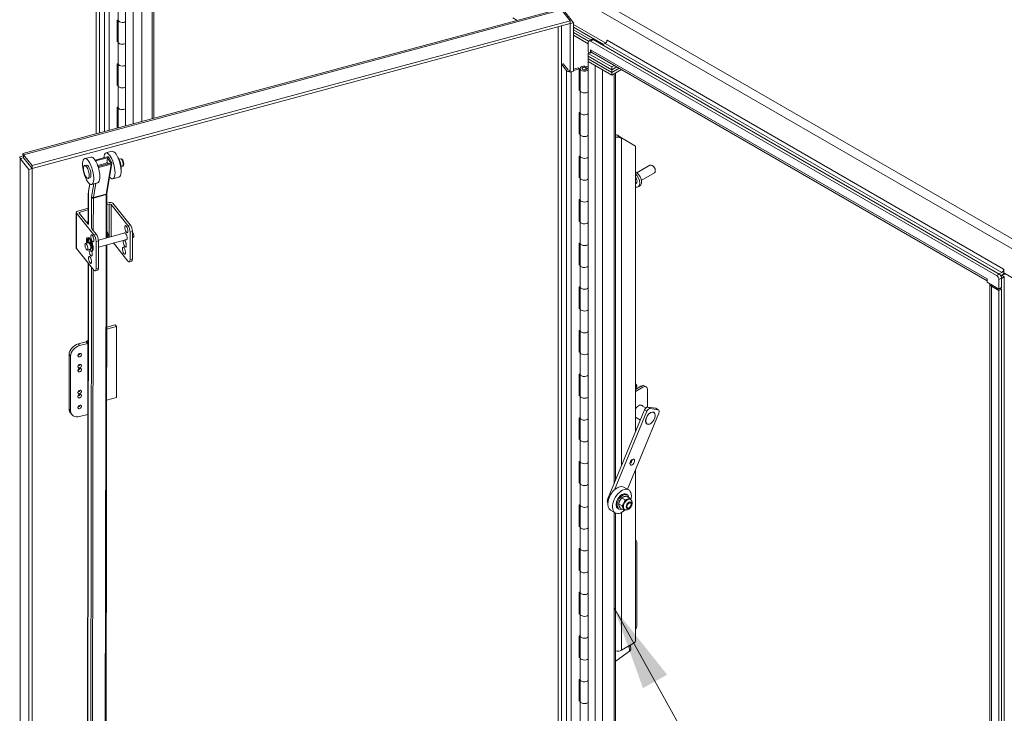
# Model space of a CAD drawing. Header units: inches. Extents: x 15 to 394, y 11 to 241.
# Tile 81 of 83: x 346 to 373, y 198 to 217. Entities that reach past the tile are written whole.
import ezdxf

# ---------------------------------------------------------------- set-up
doc = ezdxf.new("R2010")
doc.units = ezdxf.units.IN
doc.header["$LTSCALE"] = 24
doc.header["$MEASUREMENT"] = 0
doc.layers.get('0').update_dxf_attribs({"lineweight": 0})
for name, color, linetype, lineweight in [('Symbol (ANSI)', 7, 'Continuous', 5), ('Visible (ANSI)', 7, 'Continuous', 5), ('Visible Narrow (ANSI)', 7, 'Continuous', 5)]:
    doc.layers.add(name, color=color, linetype=linetype, lineweight=lineweight)
doc.styles.add('ROMANS', font='tahoma.ttf')
doc.dimstyles.new('Default (ANSI)$7', dxfattribs={"dimscale": 24, "dimtxt": 0.07, "dimasz": 0.098425, "dimexe": 0.125, "dimexo": 0.0625, "dimgap": 0.031496, "dimtad": 0, "dimtih": 1, "dimtoh": 1, "dimrnd": 1e-08, "dimzin": 0, "dimdsep": 46, "dimtxsty": 'ROMANS', "dimblk": 'Filled-1', "dimcen": 0.09, "dimdle": 0.393701, "dimclrd": 256, "dimclre": 256, "dimclrt": 256, "dimadec": 0, "dimazin": 0, "dimtfac": 0.928571, "dimtofl": 0, "dimtmove": 0, "dimatfit": 3, "dimfxl": 0, "dimtolj": 1, "dimtzin": 0, "dimlwd": -1, "dimlwe": -1, "dimarcsym": 0})

# ---------------------------------------------------------------- blocks, each defined once
blk = doc.blocks.new('Filled-1')
at = {"color": 0}
for p, q in [((0, 0), (-1, 0.179)), ((-1, 0.179), (-1, -0.179)), ((-1, 0), (0, 0)), ((-1, -0.179), (0, 0))]:
    blk.add_line(p, q, dxfattribs=at)
at = {"color": 0, "flags": 128}
blk.add_lwpolyline([(-1, -0.179), (0, 0)], dxfattribs=at)
at = {"color": 0}
blk.add_solid([(-1, -0.179), (0, 0), (-1, 0.179), (-1, -0.179)], dxfattribs=at)

msp = doc.modelspace()

# ---------------------------------------------------------------- linework, layer by layer
at = {"layer": 'Visible (ANSI)'}
for p, q in [((348.8212, 214.4385), (348.8212, 223.9792)), ((348.0821, 214.2395), (348.0821, 223.6645)), ((349.6122, 223.6042), (349.6122, 214.6514)), ((348.6063, 217.4173), (348.6063, 218.0296)), ((345.935, 213.6614), (360.9924, 217.7152)), ((361.0635, 217.697), (361.3083, 217.3939)), ((361.3998, 217.3361), (361.1551, 217.6391)), ((361.3083, 217.3939), (346.1975, 213.3257)), ((348.5794, 217.4119), (348.6063, 217.4209)), ((348.5794, 216.7995), (348.5794, 217.4119)), ((348.6063, 216.8049), (348.6063, 217.4173)), ((359.6929, 217.4728), (359.8198, 217.3995)), ((361.3083, 217.3118), (361.3083, 217.3939)), ((361.3083, 217.3118), (346.1975, 213.2437)), ((361.3083, 217.3121), (361.3088, 217.3115)), ((361.3088, 217.3115), (361.3998, 217.3361)), ((361.3088, 215.9492), (361.3088, 217.3115)), ((361.3998, 215.9737), (361.3998, 217.3361)), ((361.3998, 217.2883), (362.3027, 216.767)), ((362.2404, 216.7292), (361.3998, 217.2145)), ((361.3998, 217.1379), (361.8862, 216.8571)), ((361.8862, 216.8571), (361.3998, 217.1379)), ((348.5794, 216.8371), (348.6063, 216.8461)), ((348.6063, 216.8085), (348.5794, 216.7995)), ((348.6063, 216.1925), (348.6063, 216.8049)), ((361.3998, 217.0614), (361.8231, 216.817)), ((361.3998, 217.0614), (361.8231, 216.817)), ((361.8143, 216.7456), (361.3998, 216.9849)), ((361.9047, 216.8678), (361.8337, 216.8268)), ((373.2826, 210.2391), (361.8805, 216.8221)), ((373.3537, 210.2802), (361.9516, 216.8632)), ((362.3315, 216.8075), (362.3315, 216.8488)), ((361.8143, 216.7839), (361.8143, 216.5187)), ((361.8804, 216.4805), (361.8804, 216.5791)), ((361.8804, 216.5791), (361.8805, 216.579)), ((361.8805, 216.579), (361.8805, 216.5789)), ((362.2901, 216.7579), (362.212, 216.7128)), ((361.8143, 216.5187), (361.8804, 216.4805)), ((361.8143, 216.4777), (361.8498, 216.4982)), ((361.8143, 216.4777), (361.8143, 216.4011)), ((362.4772, 216.0949), (361.8143, 216.4777)), ((361.8143, 216.4011), (362.4772, 216.0184)), ((361.8143, 216.4011), (361.8143, 216.3246)), ((362.4772, 216.0184), (361.8143, 216.4011)), ((361.8143, 216.3246), (361.8143, 216.248)), ((362.4772, 215.9419), (361.8143, 216.3246)), ((361.8143, 216.3246), (362.4772, 215.9419)), ((362.0084, 216.136), (361.8143, 216.248)), ((361.8143, 216.248), (361.8143, 181.8786)), ((361.8143, 216.248), (362.4772, 215.8653)), ((361.8804, 216.4805), (361.9157, 216.5008)), ((373.0176, 210.0911), (361.9159, 216.5007)), ((348.5794, 216.1872), (348.6063, 216.1962)), ((348.5794, 215.5748), (348.5794, 216.1872)), ((348.6063, 215.5801), (348.6063, 216.1925)), ((361.0587, 216.1725), (361.1096, 216.1862)), ((361.2034, 215.9932), (361.0587, 216.1725)), ((361.0587, 183.1043), (361.0587, 216.1725)), ((361.1096, 216.1862), (361.2506, 216.0117)), ((361.2676, 215.9907), (361.2676, 216.0002)), ((361.2676, 216.0002), (361.3088, 215.9492)), ((361.3088, 215.9492), (361.3998, 215.9737)), ((361.3998, 216.029), (361.5277, 216.0717)), ((361.5559, 216.0436), (361.3998, 215.9914)), ((361.5559, 216.0436), (361.5277, 216.0717)), ((361.5559, 215.4313), (361.5559, 216.0436)), ((361.5828, 215.4366), (361.5828, 216.049)), ((361.7423, 216.082), (361.8143, 216.0601)), ((361.7423, 216.0159), (361.7423, 216.082)), ((361.7667, 216.1114), (361.8143, 216.0962)), ((361.7729, 216.042), (361.7729, 216.056)), ((361.8143, 216.0555), (361.7729, 216.056)), ((362.5479, 216.1358), (362.4772, 216.0949)), ((362.4772, 216.0184), (362.6142, 216.0975)), ((362.6142, 216.0975), (362.4772, 216.0184)), ((362.4772, 216.0949), (362.4772, 216.0184)), ((362.6805, 216.0592), (362.4772, 215.9419)), ((362.4772, 215.9419), (362.6805, 216.0592)), ((362.4772, 215.8653), (362.7468, 216.021)), ((362.4772, 216.0184), (362.4772, 215.9419)), ((362.4772, 215.9419), (362.4772, 215.8653)), ((362.5819, 215.9257), (362.5819, 204.4956)), ((348.5794, 215.6123), (348.6063, 215.6213)), ((348.6063, 215.5838), (348.5794, 215.5748)), ((348.6063, 214.9678), (348.6063, 215.5801)), ((361.5559, 215.4688), (361.5828, 215.4778)), ((361.5828, 215.4403), (361.5559, 215.4313)), ((361.5828, 214.8242), (361.5828, 215.4366)), ((348.5794, 214.9624), (348.6063, 214.9714)), ((348.5794, 214.3734), (348.5794, 214.9624)), ((348.6063, 214.3806), (348.6063, 214.9678)), ((361.5559, 214.8189), (361.5828, 214.8279)), ((361.5559, 214.2065), (361.5559, 214.8189)), ((361.5828, 214.2119), (361.5828, 214.8242)), ((348.5794, 214.3876), (348.6063, 214.3966)), ((361.5559, 214.244), (361.5828, 214.253)), ((361.5828, 214.2155), (361.5559, 214.2065)), ((361.5828, 213.5995), (361.5828, 214.2119)), ((362.6098, 214.1868), (362.5819, 214.2029)), ((362.6605, 214.1215), (362.6485, 214.1791)), ((362.6999, 214.1293), (362.7471, 214.102)), ((363.1401, 213.8751), (362.7471, 214.102)), ((363.1401, 213.8751), (363.1401, 205.8495)), ((345.9522, 213.5462), (345.8611, 213.5216)), ((345.8611, 213.5216), (346.1059, 213.2186)), ((345.952, 213.5855), (345.9437, 213.5957)), ((345.9522, 213.5462), (346.197, 213.2431)), ((346.1975, 213.3257), (345.9527, 213.6288)), ((345.9527, 213.5467), (345.9527, 213.6288)), ((345.9527, 213.5467), (346.1975, 213.2437)), ((347.842, 213.5668), (347.672, 213.5213)), ((348.3003, 213.5727), (347.9609, 213.4817)), ((347.9774, 213.4551), (348.3156, 213.5458)), ((348.4374, 213.7264), (348.2675, 213.6809)), ((348.2897, 213.3929), (348.3156, 213.5458)), ((348.3156, 213.5458), (348.4003, 213.3968)), ((348.3496, 213.5549), (348.4343, 213.406)), ((348.6413, 213.502), (348.6814, 213.5128)), ((361.5559, 213.5941), (361.5828, 213.6031)), ((361.5559, 212.9818), (361.5559, 213.5941)), ((361.5828, 212.9871), (361.5828, 213.5995)), ((346.197, 213.2431), (346.1059, 213.2186)), ((346.1059, 213.2186), (346.1059, 177.4067)), ((346.197, 213.2431), (346.197, 177.4312)), ((346.1975, 213.2437), (346.1975, 213.3257)), ((347.6696, 213.3265), (347.7206, 213.3401)), ((348.037, 213.3252), (348.3144, 213.3995)), ((348.4003, 213.3968), (348.0452, 213.3016)), ((348.0581, 213.2741), (348.4156, 213.37)), ((348.4373, 213.3906), (348.2944, 212.5456)), ((348.6959, 213.2983), (348.736, 213.309)), ((363.1801, 213.1225), (363.5473, 213.3345)), ((363.6277, 213.3177), (363.6092, 213.3284)), ((347.7667, 212.9643), (347.8177, 212.9779)), ((348.6316, 213.002), (348.4617, 212.9565)), ((361.5559, 213.0193), (361.5828, 213.0283)), ((361.5828, 212.9908), (361.5559, 212.9818)), ((361.5828, 212.3747), (361.5828, 212.9871)), ((363.3039, 212.9082), (363.671, 213.1202)), ((363.6967, 213.1983), (363.6967, 213.1768)), ((347.812, 212.8108), (347.7782, 212.6112)), ((348.0362, 212.8424), (347.8662, 212.7968)), ((363.1593, 212.8247), (363.1401, 212.8136)), ((363.2146, 212.7289), (363.2597, 212.7549)), ((347.773, 212.543), (347.7717, 211.6783)), ((348.2933, 212.5301), (348.2916, 211.2963)), ((361.5559, 212.3694), (361.5828, 212.3784)), ((361.5828, 211.7624), (361.5828, 212.3747)), ((347.7724, 212.1295), (347.4774, 212.0501)), ((348.361, 212.288), (348.2929, 212.2696)), ((348.2929, 212.2242), (348.3606, 212.2424)), ((348.4104, 212.232), (348.8866, 211.6423)), ((348.4607, 212.267), (348.9512, 211.6597)), ((361.5559, 211.757), (361.5559, 212.3694)), ((347.4341, 212.0108), (347.4341, 211.0145)), ((347.4411, 211.9925), (347.9316, 211.3852)), ((347.5199, 211.9922), (347.7718, 211.6805)), ((347.5381, 212.021), (347.7723, 212.0841)), ((347.8757, 211.5517), (347.9962, 211.4026)), ((361.5559, 211.7946), (361.5828, 211.8036)), ((361.5828, 211.766), (361.5559, 211.757)), ((361.5828, 211.15), (361.5828, 211.7624)), ((347.7692, 211.3041), (347.7515, 211.2994)), ((348.8084, 211.4354), (348.0549, 211.2326)), ((348.2918, 211.4724), (348.3243, 211.4322)), ((348.3328, 211.4101), (348.3328, 211.3519)), ((348.9461, 210.6872), (348.9461, 211.4539)), ((349.0106, 211.4713), (349.0106, 210.7046)), ((349.0335, 211.3022), (349.0106, 211.2961)), ((347.4411, 210.9962), (347.9316, 210.3889)), ((347.7799, 211.1585), (347.6934, 211.1352)), ((347.7621, 211.1537), (347.7407, 211.1652)), ((347.7583, 211.1699), (347.7797, 211.1585)), ((347.7787, 211.242), (347.7886, 211.177)), ((347.8184, 211.1401), (347.8283, 211.1805)), ((347.8419, 211.1688), (347.8361, 211.1448)), ((347.8663, 211.0096), (347.8482, 211.0448)), ((347.8658, 211.0496), (347.8754, 211.0311)), ((347.991, 210.4301), (347.991, 211.1968)), ((348.8571, 211.2547), (348.0556, 211.039)), ((348.0556, 211.2142), (348.0556, 210.4475)), ((348.2913, 211.1024), (348.2706, 196.4321)), ((348.4775, 211.1525), (348.8866, 210.646)), ((361.5559, 211.1446), (361.5828, 211.1536)), ((361.5559, 210.5323), (361.5559, 211.1446)), ((361.5828, 210.5376), (361.5828, 211.15)), ((347.8285, 210.9778), (347.742, 210.9545)), ((347.8336, 210.9807), (347.8415, 210.9136)), ((347.8731, 210.9181), (347.8554, 210.9134)), ((347.7702, 210.5887), (347.7498, 196.1559)), ((348.9878, 210.6424), (348.9232, 210.625)), ((361.5559, 210.5698), (361.5828, 210.5788)), ((361.5828, 210.5413), (361.5559, 210.5323)), ((361.5828, 209.9253), (361.5828, 210.5376)), ((348.0327, 210.3853), (347.9682, 210.3679)), ((373.427, 210.328), (373.3489, 210.2829)), ((373.4006, 210.2307), (373.427, 210.2459)), ((373.427, 210.2459), (373.4006, 210.2307)), ((373.42, 210.1598), (373.4981, 210.2049)), ((373.42, 209.9002), (373.42, 210.1653)), ((373.485, 210.4093), (373.485, 210.3109)), ((373.485, 210.3109), (374.9967, 209.4382)), ((361.5559, 209.9199), (361.5828, 209.9289)), ((361.5559, 209.3075), (361.5559, 209.9199)), ((361.5828, 209.3129), (361.5828, 209.9253)), ((373.0175, 210.149), (373.0175, 210.1491)), ((373.0175, 210.1491), (373.0176, 210.149)), ((373.0176, 210.149), (373.0176, 210.0505)), ((373.0176, 210.0505), (373.3489, 209.8592)), ((373.0882, 175.1808), (373.0882, 210.0095)), ((373.1383, 209.9398), (373.3489, 209.8181)), ((373.3489, 210.1243), (373.3489, 209.8592)), ((373.3489, 209.8592), (373.42, 209.9002)), ((373.42, 209.8592), (373.3489, 209.8181)), ((373.3489, 209.8181), (373.3489, 174.9894)), ((373.42, 209.8592), (373.3845, 209.8797)), ((373.42, 209.8592), (373.42, 175.0305)), ((361.5559, 209.3451), (361.5828, 209.3541)), ((361.5828, 209.3165), (361.5559, 209.3075)), ((361.5828, 208.7005), (361.5828, 209.3129)), ((348.2879, 208.7312), (348.5628, 208.8052)), ((348.5232, 208.8543), (348.288, 208.7909)), ((348.5232, 208.8543), (348.5628, 208.8052)), ((348.5628, 208.8052), (348.5628, 206.815)), ((361.5559, 208.6952), (361.5828, 208.7042)), ((361.5559, 208.0828), (361.5559, 208.6952)), ((361.5828, 208.0881), (361.5828, 208.7005)), ((347.489, 208.3191), (347.7154, 208.3801)), ((347.5286, 208.2701), (347.755, 208.331)), ((347.7671, 208.4196), (347.7247, 208.3846)), ((347.2341, 206.4899), (347.2341, 208.0209)), ((347.2737, 206.4409), (347.2737, 207.9718)), ((361.5559, 208.1203), (361.5828, 208.1293)), ((361.5828, 208.0918), (361.5559, 208.0828)), ((361.5828, 207.4758), (361.5828, 208.0881)), ((361.5559, 207.4704), (361.5828, 207.4794)), ((361.5559, 206.858), (361.5559, 207.4704)), ((361.5828, 206.8634), (361.5828, 207.4758)), ((363.1501, 207.1891), (363.1401, 207.1949)), ((363.1401, 207.0433), (363.294, 207.1322)), ((363.3878, 207.1415), (363.4375, 207.1128)), ((361.5559, 206.8956), (361.5828, 206.9046)), ((361.5828, 206.867), (361.5559, 206.858)), ((361.5828, 206.251), (361.5828, 206.8634)), ((363.3437, 207.1035), (363.1401, 206.9859)), ((363.4763, 207.0269), (363.4763, 206.5428)), ((348.5628, 206.815), (348.2851, 206.7402)), ((363.2936, 206.6021), (363.4332, 206.5215)), ((347.2702, 206.3818), (347.3098, 206.3328)), ((347.755, 206.3408), (347.5286, 206.2799)), ((363.3941, 206.4655), (362.3576, 203.9519)), ((362.5521, 204.2245), (363.4604, 206.4272)), ((363.7977, 206.3786), (362.9164, 204.2412)), ((363.7103, 206.5102), (363.4854, 206.5426)), ((363.5517, 206.5043), (363.7766, 206.4719)), ((363.6337, 206.4058), (363.6525, 206.3949)), ((363.7883, 206.4679), (363.7221, 206.5062)), ((361.5559, 206.2457), (361.5828, 206.2547)), ((361.5559, 205.6333), (361.5559, 206.2457)), ((361.5828, 205.6387), (361.5828, 206.251)), ((363.1401, 206.2578), (363.2761, 206.1793)), ((363.4462, 206.081), (363.465, 206.0702)), ((361.5559, 205.6708), (361.5828, 205.6798)), ((361.5828, 205.6423), (361.5559, 205.6333)), ((361.5828, 205.0263), (361.5828, 205.6387)), ((361.5559, 205.0209), (361.5828, 205.0299)), ((361.5559, 204.4086), (361.5559, 205.0209)), ((361.5828, 204.4139), (361.5828, 205.0263)), ((363.1401, 204.7837), (363.1401, 199.9819)), ((361.5559, 204.4461), (361.5828, 204.4551)), ((361.5828, 204.4175), (361.5559, 204.4086)), ((361.5828, 203.8015), (361.5828, 204.4139)), ((362.9479, 204.223), (362.8154, 204.2996)), ((362.8776, 204.1012), (362.9052, 204.0853)), ((361.5559, 203.7962), (361.5828, 203.8052)), ((361.5828, 203.1892), (361.5828, 203.8015)), ((362.6665, 203.8251), (362.7611, 203.7705)), ((362.7516, 203.9937), (362.8462, 203.9391)), ((362.8837, 204.0448), (362.9783, 203.9902)), ((362.9961, 203.9506), (362.9856, 203.9567)), ((363.0177, 203.8171), (363.0177, 203.8253)), ((361.5559, 203.1838), (361.5559, 203.7962)), ((362.5729, 203.5735), (362.4404, 203.6501)), ((362.5819, 203.5688), (362.5819, 182.0126)), ((362.6433, 203.6953), (362.6708, 203.6794)), ((362.7137, 203.7076), (362.8084, 203.6529)), ((362.8329, 203.6681), (362.8225, 203.6742)), ((362.9593, 203.7161), (362.9523, 203.712)), ((361.5559, 203.2213), (361.5828, 203.2303)), ((361.5828, 203.1928), (361.5559, 203.1838)), ((361.5828, 202.5768), (361.5828, 203.1892)), ((363.1401, 202.8065), (363.1407, 202.8061)), ((363.1795, 202.7203), (363.1795, 200.4239)), ((361.5559, 202.5714), (361.5828, 202.5804)), ((361.5559, 201.9591), (361.5559, 202.5714)), ((361.5828, 201.9644), (361.5828, 202.5768)), ((361.5559, 201.9966), (361.5828, 202.0056)), ((361.5828, 201.9681), (361.5559, 201.9591)), ((361.5828, 201.352), (361.5828, 201.9644)), ((361.5559, 201.3467), (361.5828, 201.3557)), ((361.5559, 200.7343), (361.5559, 201.3467)), ((361.5828, 200.7397), (361.5828, 201.352)), ((361.5559, 200.7719), (361.5828, 200.7808)), ((361.5828, 200.7433), (361.5559, 200.7343)), ((361.5828, 200.1273), (361.5828, 200.7397)), ((361.5559, 200.1219), (361.5828, 200.1309)), ((361.5559, 199.5096), (361.5559, 200.1219)), ((361.5828, 199.5149), (361.5828, 200.1273)), ((362.5959, 199.419), (362.9747, 199.6872)), ((363.1069, 199.9245), (362.7471, 199.7167)), ((362.9965, 199.8608), (363.0083, 199.7472)), ((361.5559, 199.5471), (361.5828, 199.5561)), ((361.5828, 199.5186), (361.5559, 199.5096)), ((361.5828, 198.9026), (361.5828, 199.5149)), ((362.5819, 199.4275), (362.5959, 199.419)), ((362.5959, 199.419), (362.5819, 199.4271)), ((361.5559, 198.8972), (361.5828, 198.9062)), ((361.5559, 198.2848), (361.5559, 198.8972)), ((361.5828, 198.2902), (361.5828, 198.9026)), ((361.5559, 198.3224), (361.5828, 198.3314)), ((361.5828, 198.2938), (361.5559, 198.2848)), ((361.5828, 197.6778), (361.5828, 198.2902))]:
    msp.add_line(p, q, dxfattribs=at)
for centre, major_axis, ratio, start_param, end_param in [((348.73, 217.4173), (-0.1238, 0), 0.5773503, 0, 2.3986869), ((348.73, 217.4173), (-0.1238, 0), 0.5773503, 0, 2.3986869), ((348.73, 216.8049), (-0.1237, 0), 0.5773503, 0, 2.3986869), ((348.73, 216.8049), (-0.1238, 0), 0.5773503, 0, 2.3986869), ((361.8805, 216.7456), (-0.0469, 0.0812), 0.5773503, 5.4977871, 7.0685835), ((361.9516, 216.7866), (-0.0469, 0.0812), 0.5773503, 5.4977871, 6.2831853), ((362.2901, 216.8153), (-0.0352, -0.0609), 0.5773503, 0.7853982, 2.3561945), ((362.3357, 216.8464), (-0.00293, 0.00507), 0.5773503, 3.9269908, 7.0685835), ((362.0013, 216.6486), (-0.0854, -0.1479), 0.5773503, 5.4977871, 6.2831853), ((348.73, 216.1925), (-0.1237, 0), 0.5773503, 0, 2.3986869), ((348.73, 216.1925), (-0.1238, 0), 0.5773503, 0, 2.3986869), ((361.2877, 216.016), (-0.093, 0), 0.5773503, 0.4378873, 1.681559), ((361.7065, 216.049), (-0.1237, 0), 0.5773503, 4.2050548, 8.9100525), ((361.7065, 216.049), (0.0675, 0), 0.5773503, 1.0128779, 6.4642526), ((348.73, 215.5801), (-0.1237, 0), 0.5773503, 0, 2.3986869), ((348.73, 215.5801), (-0.1238, 0), 0.5773503, 0, 2.3986869), ((361.7065, 215.4366), (-0.1237, 0), 0.5773503, 0, 2.6268672), ((361.7065, 215.4366), (-0.1238, 0), 0.5773503, 0, 2.6268672), ((348.73, 214.9678), (-0.1237, 0), 0.5773503, 0, 2.3986869), ((348.73, 214.9678), (-0.1238, 0), 0.5773503, 0, 2.3986869), ((361.7065, 214.8242), (-0.1237, 0), 0.5773503, 0, 2.6268672), ((361.7065, 214.8242), (-0.1238, 0), 0.5773503, 0, 2.6268672), ((361.7065, 214.2119), (-0.1237, 0), 0.5773503, 0, 2.6268672), ((361.7065, 214.2119), (-0.1238, 0), 0.5773503, 0, 2.6268672), ((362.6429, 214.2059), (0.1474, 0), 0.5773503, 4.2853104, 4.8319896), ((362.6429, 214.2059), (-0.0469, 0), 0.5773503, 0.7853982, 1.6903969), ((347.9391, 213.2046), (-0.0971, 0.3622), 0.3458014, 3.1415927, 6.2831853), ((348.3646, 213.3187), (-0.0971, 0.3622), 0.3458014, 2.5277078, 7.080549), ((348.3156, 213.5458), (0.037, -0.0063), 0.748778, 0.548856, 2.1196523), ((348.5345, 213.3642), (-0.0971, 0.3622), 0.3458014, 3.1415927, 6.2831853), ((348.6076, 213.3838), (-0.0546, 0.2037), 0.3458014, 3.6919637, 5.7328143), ((348.594, 213.3802), (-0.0546, 0.2037), 0.3458014, 4.1720885, 5.2526895), ((361.7065, 213.5995), (-0.1237, 0), 0.5773503, 0, 2.6268672), ((361.7065, 213.5995), (-0.1238, 0), 0.5773503, 0, 2.6268672), ((347.7691, 213.159), (0.0485, -0.1811), 0.3458014, 0, 3.1415927), ((348.0428, 213.301), (-0.037, 0.0063), 0.748778, 2.01028, 2.1196523), ((348.3306, 213.3096), (-0.0243, 0.0906), 0.3458014, 5.4973399, 6.5203842), ((348.4003, 213.3968), (0.037, -0.0063), 0.748778, 5.261245, 6.8320413), ((363.6092, 213.2274), (-0.0619, 0.1072), 0.5773503, 3.1415927, 6.2831853), ((363.6277, 213.2381), (-0.0488, 0.0844), 0.5773503, 3.9269908, 5.4977871), ((361.7065, 212.9871), (-0.1238, 0), 0.5773503, 0, 2.6268672), ((361.7065, 212.9871), (-0.1238, 0), 0.5773503, 0, 2.6268672), ((363.1425, 212.9579), (0.1172, -0.203), 0.5773503, 0, 2.370595), ((363.0974, 212.9319), (0.1172, -0.203), 0.5773503, 5.7583247, 8.3788422), ((363.0974, 212.9319), (0.0619, -0.1072), 0.5773503, 0, 1.8465364), ((361.7065, 212.3747), (-0.1237, 0), 0.5773503, 0, 2.6268672), ((361.7065, 212.3747), (-0.1238, 0), 0.5773503, 0, 2.6268672), ((348.3764, 212.2228), (-0.0375, 0), 0.5773503, 3.577925, 5.1487213), ((348.3927, 212.2487), (0.075, 0), 0.5773503, 0.4363323, 2.0071286), ((347.5091, 212.0108), (-0.075, 0), 0.5773503, 5.1487213, 6.7195176), ((347.5539, 212.0014), (-0.0375, 0), 0.5773503, 5.1487213, 6.7195176), ((347.7733, 211.6857), (0.0706, 0.057), 0.7399972, 1.0491588, 1.6198725), ((348.906, 211.5589), (0.027, -0.1001), 0.3450664, 4.3485475, 5.0762305), ((348.8866, 211.5275), (0.0366, -0.1358), 0.3450664, 0.908242, 2.4790383), ((348.9512, 211.5449), (-0.0366, 0.1358), 0.3450664, 4.0498346, 5.6206309), ((361.7065, 211.7624), (-0.1238, 0), 0.5773503, 0, 2.6268672), ((361.7065, 211.7624), (-0.1238, 0), 0.5773503, 0, 2.6268672), ((347.8035, 211.1064), (-0.052, 0.193), 0.3450664, 2.9461188, 7.5674839), ((347.8212, 211.1111), (-0.052, 0.193), 0.3450664, 3.1415927, 6.2831853), ((347.951, 211.3017), (0.027, -0.1001), 0.3450664, 4.3485475, 5.0762305), ((347.9316, 211.2704), (0.0366, -0.1358), 0.3450664, 0.908242, 2.4790383), ((347.9962, 211.2878), (-0.0366, 0.1358), 0.3450664, 4.0498346, 5.6206309), ((348.242, 211.3519), (0.0908, 0), 0.5773503, 5.2902475, 6.2831853), ((348.242, 211.4101), (0.0907, 0), 0.5773503, 5.2913299, 6.7195176), ((348.8178, 211.3411), (-0.027, 0.1001), 0.3450664, 2.6959894, 6.7287886), ((349.0092, 211.3926), (0.0243, -0.0903), 0.3450664, 0, 2.4425616), ((347.5091, 211.0145), (-0.075, 0), 0.5773503, 0, 0.4363323), ((347.7379, 211.1829), (0.0049, -0.0181), 0.3450664, 3.925267, 5.9696968), ((347.8137, 211.0707), (-0.0519, 0.1926), 0.3450664, 6.2111109, 7.0668597), ((347.7556, 211.1877), (0.0049, -0.0181), 0.3450664, 3.925267, 5.9696968), ((347.8314, 211.0755), (-0.0519, 0.1926), 0.3450664, 0.1586808, 0.7836744), ((347.7712, 211.246), (-0.0049, 0.0181), 0.3450664, 4.3989005, 6.2111109), ((347.8042, 211.0682), (0.0243, -0.0903), 0.3450664, 0, 3.1415927), ((347.8035, 211.169), (0.0097, -0.0362), 0.3450664, 4.3989005, 5.0450001), ((347.8035, 211.169), (0.0097, -0.0362), 0.3450664, 0.3118923, 0.5591761), ((347.8358, 211.1661), (-0.0049, 0.0181), 0.3450664, 5.030151, 6.8423614), ((347.8212, 211.1738), (0.0097, -0.0362), 0.3450664, 0.3118923, 0.5591761), ((347.8314, 211.0755), (0.0218, -0.0811), 0.3450664, 1.1543546, 2.398463), ((347.8314, 211.0755), (0.0243, -0.0903), 0.3450664, 1.0866533, 2.357913), ((347.7932, 211.0961), (0.0519, -0.1926), 0.3450664, 1.0328096, 1.8885584), ((347.869, 211.0206), (0.0049, -0.0181), 0.3450664, 5.2715651, 7.3159949), ((347.8628, 211.084), (0.027, -0.1001), 0.3450664, 0.6869442, 1.7182872), ((348.7955, 211.1391), (0.027, -0.1001), 0.3450664, 3.5377623, 9.0286083), ((348.8601, 211.1565), (0.027, -0.1001), 0.3450664, 4.3485475, 5.0762305), ((361.7065, 211.15), (-0.1237, 0), 0.5773503, 0, 2.6268672), ((361.7065, 211.15), (-0.1238, 0), 0.5773503, 0, 2.6268672), ((347.8405, 210.882), (0.027, -0.1001), 0.3450664, 3.5377623, 8.1116557), ((347.8405, 210.882), (0.027, -0.1001), 0.3450664, 2.6170144, 2.7456051), ((347.9051, 210.8994), (0.027, -0.1001), 0.3450664, 4.9093509, 5.0762305), ((348.8395, 210.9524), (0.027, -0.1001), 0.3450664, 4.3485475, 5.0762305), ((347.9962, 210.5211), (0.0366, -0.1358), 0.3450664, 0, 0.908242), ((348.8866, 210.7608), (0.0366, -0.1358), 0.3450664, 5.6206309, 7.1914273), ((348.9512, 210.7782), (0.0366, -0.1358), 0.3450664, 0, 0.908242), ((361.7065, 210.5376), (-0.1237, 0), 0.5773503, 0, 2.6268672), ((361.7065, 210.5376), (-0.1238, 0), 0.5773503, 0, 2.6268672), ((347.9316, 210.5037), (0.0366, -0.1358), 0.3450664, 5.6206309, 7.1914273), ((373.2826, 210.1626), (0.0469, -0.0812), 0.5773503, 0.7853982, 2.3561945), ((373.3537, 210.2036), (-0.0469, 0.0812), 0.5773503, 3.9269908, 5.4977871), ((373.427, 210.3854), (-0.0352, -0.0609), 0.5773503, 0.7853982, 2.3561945), ((373.427, 210.3854), (-0.0854, -0.1479), 0.5773503, 0.7853982, 1.3612479), ((373.5478, 210.1762), (-0.1708, 0), 0.5773503, 4.7142102, 5.4977871), ((373.4809, 210.4117), (-0.00293, 0.00507), 0.5773503, 3.9269908, 7.0685835), ((361.7065, 209.9253), (-0.1237, 0), 0.5773503, 0, 2.6268672), ((361.7065, 209.9253), (-0.1238, 0), 0.5773503, 0, 2.6268672), ((373.1383, 210.2187), (0.0854, 0.1479), 0.5773503, 2.3561945, 2.3981059), ((373.259, 210.0095), (-0.1708, 0), 0.5773503, 6.281364, 7.0685835), ((361.7065, 209.3129), (-0.1237, 0), 0.5773503, 0, 2.6268672), ((361.7065, 209.3129), (-0.1238, 0), 0.5773503, 0, 2.6268672), ((361.7065, 208.7005), (-0.1237, 0), 0.5773503, 0, 2.6268672), ((361.7065, 208.7005), (-0.1238, 0), 0.5773503, 0, 2.6268672), ((347.489, 208.0895), (-0.2188, -0.1767), 0.7399972, 4.1736827, 5.744479), ((347.5286, 208.0404), (0.2188, 0.1767), 0.7399972, 1.03209, 2.6028863), ((347.7055, 208.3924), (0.0234, 0), 0.5773503, 5.1487213, 5.6723201), ((347.7055, 208.3924), (0.1172, 0), 0.5773503, 5.1487213, 5.2652206), ((347.489, 208.0512), (0.0455, 0.0368), 0.7399972, 3.9574508, 5.4673271), ((361.7065, 208.0881), (-0.1237, 0), 0.5773503, 0, 2.6268672), ((361.7065, 208.0881), (-0.1238, 0), 0.5773503, 0, 2.6268672), ((347.489, 207.745), (0.0455, 0.0368), 0.7399972, 3.9574508, 5.4673271), ((347.489, 207.6302), (0.0455, 0.0368), 0.7399972, 3.9574508, 5.4673271), ((361.7065, 207.4758), (-0.1237, 0), 0.5773503, 0, 2.6268672), ((361.7065, 207.4758), (-0.1238, 0), 0.5773503, 0, 2.6268672), ((363.294, 206.9791), (0.0937, 0.1624), 0.5773503, 0, 0.7853982), ((363.3437, 206.9504), (0.0938, 0.1624), 0.5773503, 5.4977871, 7.0685835), ((347.489, 207.0178), (0.0455, 0.0368), 0.7399972, 3.9574508, 5.4673271), ((347.489, 206.903), (0.0455, 0.0368), 0.7399972, 3.9574508, 5.4673271), ((361.7065, 206.8634), (-0.1237, 0), 0.5773503, 0, 2.6268672), ((361.7065, 206.8634), (-0.1238, 0), 0.5773503, 0, 2.6268672), ((347.489, 206.5968), (0.0455, 0.0368), 0.7399972, 3.9574508, 5.4673271), ((363.2273, 206.4239), (0.0977, 0.1692), 0.5773503, 5.9982965, 7.7520412), ((363.1776, 206.4526), (0.0977, 0.1692), 0.5773503, 5.9982965, 6.0258784), ((347.489, 206.5586), (-0.2188, -0.1767), 0.7399972, 5.744479, 6.2831853), ((347.5286, 206.5095), (-0.2188, -0.1767), 0.7399972, 5.744479, 7.3152753), ((347.7055, 206.4021), (-0.1172, 0), 0.5773503, 2.0071286, 2.095653), ((363.4503, 206.4574), (0.0469, 0.0812), 0.5773503, 0.2268928, 1.7976891), ((363.5166, 206.4191), (0.0469, 0.0812), 0.5773503, 0.2268928, 1.7976891), ((363.6752, 206.425), (0.0469, 0.0812), 0.5773503, 0, 0.2268928), ((363.7415, 206.3867), (0.0469, 0.0812), 0.5773503, 4.9392818, 6.5100781), ((361.7065, 206.251), (-0.1237, 0), 0.5773503, 0, 2.6268672), ((361.7065, 206.251), (-0.1238, 0), 0.5773503, 0, 2.6268672), ((363.2273, 206.4239), (-0.0977, -0.1692), 0.5773503, 0.1019404, 0.2848888), ((361.7065, 205.6387), (-0.1237, 0), 0.5773503, 0, 2.6268672), ((361.7065, 205.6387), (-0.1238, 0), 0.5773503, 0, 2.6268672), ((361.7065, 205.0263), (-0.1237, 0), 0.5773503, 0, 2.6268672), ((361.7065, 205.0263), (-0.1238, 0), 0.5773503, 0, 2.6268672), ((362.9831, 205.0355), (0.0469, 0.0812), 0.5773503, 3.9269908, 5.4977871), ((361.7065, 204.4139), (-0.1237, 0), 0.5773503, 0, 2.6268672), ((361.7065, 204.4139), (-0.1238, 0), 0.5773503, 0, 2.6268672), ((362.6279, 203.9748), (0.1875, 0.3248), 0.5773503, 0, 3.1415927), ((362.7604, 203.8983), (0.1875, 0.3248), 0.5773503, 5.1575604, 10.550702), ((362.7604, 203.8983), (-0.1172, -0.203), 0.5773503, 3.1415927, 6.2831853), ((362.788, 203.8823), (-0.1172, -0.203), 0.5773503, 2.5053472, 6.9194307), ((361.7065, 203.8015), (-0.1237, 0), 0.5773503, 0, 2.6268672), ((361.7065, 203.8015), (-0.1238, 0), 0.5773503, 0, 2.6268672), ((362.4139, 203.9438), (-0.0469, -0.0812), 0.5773503, 4.9392818, 6.2409157), ((362.904, 203.8154), (0.0816, 0.1413), 0.5773503, 0, 3.1415927), ((362.904, 203.8154), (0.0816, 0.1414), 0.5773503, 6.2574183, 9.4676532), ((361.7065, 203.1892), (-0.1237, 0), 0.5773503, 0, 2.6268672), ((361.7065, 203.1892), (-0.1238, 0), 0.5773503, 0, 2.6268672), ((363.0469, 202.6438), (0.0937, 0.1624), 0.5773503, 5.4977871, 6.2896792), ((361.7065, 202.5768), (-0.1237, 0), 0.5773503, 0, 2.6268672), ((361.7065, 202.5768), (-0.1238, 0), 0.5773503, 0, 2.6268672), ((361.7065, 201.9644), (-0.1237, 0), 0.5773503, 0, 2.6268672), ((361.7065, 201.9644), (-0.1238, 0), 0.5773503, 0, 2.6268672), ((361.7065, 201.352), (-0.1237, 0), 0.5773503, 0, 2.6268672), ((361.7065, 201.352), (-0.1238, 0), 0.5773503, 0, 2.6268672), ((361.7065, 200.7397), (-0.1237, 0), 0.5773503, 0, 2.6268672), ((361.7065, 200.7397), (-0.1238, 0), 0.5773503, 0, 2.6268672), ((363.0469, 200.3474), (-0.0938, -0.1624), 0.5773503, 1.5643024, 2.3561945), ((361.7065, 200.1273), (-0.1237, 0), 0.5773503, 0, 2.6268672), ((361.7065, 200.1273), (-0.1238, 0), 0.5773503, 0, 2.6268672), ((363.1069, 199.9628), (-0.0234, -0.0406), 0.5773503, 0.7853982, 2.3561945), ((362.6429, 199.7769), (-0.1474, 0), 0.5773503, 1.1437177, 2.3561945), ((362.8918, 199.7351), (0.1166, 0.0121), 0.638613, 5.4347219, 6.2831853), ((361.7065, 199.5149), (-0.1237, 0), 0.5773503, 0, 2.6268672), ((361.7065, 199.5149), (-0.1238, 0), 0.5773503, 0, 2.6268672), ((361.7065, 198.9026), (-0.1237, 0), 0.5773503, 0, 2.6268672), ((361.7065, 198.9026), (-0.1238, 0), 0.5773503, 0, 2.6268672), ((361.7065, 198.2902), (-0.1237, 0), 0.5773503, 0, 2.6268672), ((361.7065, 198.2902), (-0.1238, 0), 0.5773503, 0, 2.6268672)]:
    msp.add_ellipse(centre, major_axis=major_axis, ratio=ratio, start_param=start_param, end_param=end_param, dxfattribs=at)
for centre, major_axis, ratio in [((347.7691, 213.159), (0.0971, -0.3622), 0.3458014), ((347.7182, 213.1454), (-0.0485, 0.1811), 0.3458014), ((348.8415, 211.5415), (0.027, -0.1001), 0.3450664), ((347.8864, 211.2844), (0.027, -0.1001), 0.3450664), ((347.7177, 211.0449), (-0.0243, 0.0903), 0.3450664), ((348.7749, 210.935), (0.027, -0.1001), 0.3450664), ((347.8199, 210.6779), (0.027, -0.1001), 0.3450664), ((347.5286, 208.0022), (-0.0455, -0.0368), 0.7399972), ((347.5286, 207.696), (-0.0455, -0.0368), 0.7399972), ((347.5286, 207.5812), (-0.0455, -0.0368), 0.7399972), ((347.5286, 206.9688), (-0.0455, -0.0368), 0.7399972), ((347.5286, 206.854), (-0.0455, -0.0368), 0.7399972), ((347.5286, 206.5478), (-0.0455, -0.0368), 0.7399972), ((363.5588, 206.2325), (-0.0956, -0.1656), 0.5773503), ((363.5588, 206.2325), (0.0937, 0.1624), 0.5773503), ((363.0494, 204.9972), (-0.0469, -0.0812), 0.5773503), ((362.9593, 203.7834), (-0.0412, -0.0714), 0.5773503)]:
    msp.add_ellipse(centre, major_axis=major_axis, ratio=ratio, dxfattribs=at)
for points in [[(362.6485, 214.1791), (362.6532, 214.1727), (362.6578, 214.1668), (362.6622, 214.1612)], [(362.7471, 214.102), (362.724, 214.1032), (362.693, 214.1091), (362.6605, 214.1215)]]:
    msp.add_open_spline(points, degree=3, dxfattribs=at)
for points, knots in [([(362.6622, 214.1612), (362.6678, 214.154), (362.6746, 214.1474), (362.6875, 214.137), (362.6937, 214.1328), (362.6999, 214.1293)], [0, 0, 0, 0, 0.09380022, 0.09380022, 0.17004408, 0.17004408, 0.17004408, 0.17004408]), ([(345.9437, 213.5957), (345.8972, 213.5941), (345.8615, 213.5797), (345.8497, 213.5617), (345.841, 213.5484), (345.8451, 213.5335), (345.8611, 213.5216)], [0, 0, 0, 0, 0.9028759, 0.9028759, 0.9028759, 1.5707963, 1.5707963, 1.5707963, 1.5707963]), ([(345.9527, 213.6288), (345.9431, 213.6589), (345.9337, 213.6687), (345.9324, 213.6556), (345.9314, 213.646), (345.9348, 213.6244), (345.9437, 213.5957)], [0, 0, 0, 0, 0.9028759, 0.9028759, 0.9028759, 1.5707963, 1.5707963, 1.5707963, 1.5707963]), ([(345.9529, 213.5487), (345.9483, 213.5487), (345.9457, 213.5482), (345.9456, 213.5475), (345.9456, 213.5469), (345.9478, 213.5462), (345.9522, 213.5462)], [0.68222736, 0.68222736, 0.68222736, 0.68222736, 1.12719708, 1.12719708, 1.12719708, 1.57079633, 1.57079633, 1.57079633, 1.57079633]), ([(345.9527, 213.5671), (345.9527, 213.5741), (345.9524, 213.5808), (345.9514, 213.5923), (345.9508, 213.5974), (345.9496, 213.6055), (345.949, 213.6086), (345.9482, 213.6123), (345.948, 213.6132), (345.948, 213.6132)], [0, 0, 0, 0, 0.07530124, 0.07530124, 0.14917906, 0.14917906, 0.22311088, 0.22311088, 0.28761323, 0.28761323, 0.28761323, 0.28761323]), ([(348.736, 213.309), (348.7404, 213.3102), (348.7445, 213.3123), (348.7517, 213.3179), (348.7547, 213.3214), (348.7604, 213.3304), (348.7625, 213.336), (348.7663, 213.3513), (348.767, 213.3615), (348.7665, 213.3825), (348.7653, 213.3932), (348.7615, 213.4142), (348.7589, 213.4245), (348.7527, 213.4445), (348.749, 213.4541), (348.7406, 213.4721), (348.7359, 213.4805), (348.7248, 213.496), (348.7185, 213.503), (348.7068, 213.51), (348.7035, 213.5115), (348.6946, 213.514), (348.6886, 213.5144), (348.6823, 213.513), (348.6818, 213.5129), (348.6814, 213.5128)], [6.0543345, 6.0543345, 6.0543345, 6.0543345, 6.1960837, 6.1960837, 6.3598636, 6.3598636, 6.6107001, 6.6107001, 7.0198619, 7.0198619, 7.3926807, 7.3926807, 7.7430385, 7.7430385, 8.0911299, 8.0911299, 8.4521146, 8.4521146, 8.8544717, 8.8544717, 8.9937393, 8.9937393, 9.1813859, 9.1813859, 9.1959271, 9.1959271, 9.1959271, 9.1959271]), ([(347.7782, 212.6112), (347.7775, 212.6071), (347.7769, 212.6028), (347.7758, 212.5942), (347.7753, 212.5898), (347.7744, 212.5808), (347.7741, 212.5763), (347.7735, 212.567), (347.7733, 212.5623), (347.7731, 212.5528), (347.773, 212.5479), (347.773, 212.543)], [4.45058959, 4.45058959, 4.45058959, 4.45058959, 4.50294947, 4.50294947, 4.55530935, 4.55530935, 4.60766923, 4.60766923, 4.6600291, 4.6600291, 4.71238898, 4.71238898, 4.71238898, 4.71238898]), ([(348.2944, 212.5456), (348.2943, 212.5449), (348.2942, 212.544), (348.294, 212.5423), (348.2938, 212.5413), (348.2937, 212.5393), (348.2936, 212.5383), (348.2934, 212.5361), (348.2934, 212.5349), (348.2933, 212.5326), (348.2933, 212.5313), (348.2933, 212.5301)], [4.45058959, 4.45058959, 4.45058959, 4.45058959, 4.50294947, 4.50294947, 4.55530935, 4.55530935, 4.60766923, 4.60766923, 4.6600291, 4.6600291, 4.71238898, 4.71238898, 4.71238898, 4.71238898]), ([(363.1501, 207.1891), (363.1554, 207.186), (363.1601, 207.1819), (363.1679, 207.172), (363.1708, 207.1662), (363.1753, 207.1527), (363.1764, 207.1448), (363.1764, 207.1275), (363.175, 207.1181), (363.1699, 207.0992), (363.1661, 207.0898), (363.1568, 207.072), (363.1512, 207.0636), (363.1433, 207.0542), (363.1417, 207.0524), (363.1401, 207.0506)], [0.6130173, 0.6130173, 0.6130173, 0.6130173, 0.8392915, 0.8392915, 1.0878851, 1.0878851, 1.3960244, 1.3960244, 1.7545228, 1.7545228, 2.1165016, 2.1165016, 2.473924, 2.473924, 2.5620586, 2.5620586, 2.5620586, 2.5620586]), ([(362.8329, 203.6681), (362.8426, 203.6625), (362.8533, 203.6588), (362.8755, 203.655), (362.887, 203.6553), (362.9114, 203.6593), (362.9239, 203.6638), (362.9501, 203.6773), (362.9633, 203.687), (362.988, 203.7102), (362.9993, 203.7238), (363.0186, 203.7532), (363.0267, 203.7689), (363.039, 203.8014), (363.0433, 203.8183), (363.047, 203.8523), (363.0464, 203.8696), (363.0386, 203.901), (363.0324, 203.9154), (363.0152, 203.9368), (363.0063, 203.9448), (362.9961, 203.9506)], [0.9492581, 0.9492581, 0.9492581, 0.9492581, 1.1605785, 1.1605785, 1.391013, 1.391013, 1.6787463, 1.6787463, 2.0391065, 2.0391065, 2.4197746, 2.4197746, 2.7948967, 2.7948967, 3.1722863, 3.1722863, 3.5510092, 3.5510092, 3.8675099, 3.8675099, 4.0908508, 4.0908508, 4.0908508, 4.0908508])]:
    msp.add_open_spline(points, degree=3, knots=knots, dxfattribs=at)
for points, weights in [([(362.7516, 203.9937), (362.6897, 203.9206), (362.6665, 203.8251)], [1.00016399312, 1.15485838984, 1.00001958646]), ([(362.6665, 203.8251), (362.6708, 203.7775), (362.7137, 203.7076)], [1.00001958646, 1.15485838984, 1.00016399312]), ([(362.8837, 204.0448), (362.7983, 204.0304), (362.7516, 203.9937)], [1.00016401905, 1.15478620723, 1.00016399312]), ([(362.7611, 203.7705), (362.823, 203.8436), (362.8462, 203.9391)], [1, 1.1548357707, 1.00014440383]), ([(362.8462, 203.9391), (362.9316, 203.9535), (362.9783, 203.9902)], [1.00014440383, 1.1547635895, 1.00014442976]), ([(362.9783, 203.9902), (362.9933, 203.9658), (363.0029, 203.9463)], [1.00014444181, 1.04921793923, 1.06718299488]), ([(362.8084, 203.6529), (362.8041, 203.7005), (362.7611, 203.7705)], [1.00014440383, 1.1548357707, 1]), ([(362.8482, 203.6611), (362.8303, 203.6566), (362.8084, 203.6529)], [1.05500998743, 1.03579901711, 1.00014440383])]:
    msp.add_rational_spline(points, weights, degree=2, dxfattribs=at)
at = {"layer": 'Visible Narrow (ANSI)'}
for p, q in [((348.7549, 225.4035), (374.9967, 210.2528)), ((348.8757, 225.6127), (375.1175, 210.462)), ((347.994, 214.2158), (347.994, 224.7129)), ((349.0318, 214.4952), (349.0318, 223.8576)), ((349.2734, 223.7998), (349.2734, 214.5602)), ((348.2269, 214.2785), (348.2269, 223.4852)), ((348.3578, 214.3137), (348.3578, 223.4481)), ((349.5622, 214.638), (349.5622, 223.6331)), ((361.0635, 217.697), (345.9527, 213.6288)), ((360.9705, 181.8793), (360.9705, 217.2209)), ((361.064, 217.2461), (361.064, 216.1739)), ((361.8805, 216.8221), (361.9516, 216.8632)), ((362.3315, 216.8488), (362.3357, 216.8512)), ((362.3398, 216.844), (373.4767, 210.4141)), ((373.0175, 210.149), (361.8805, 216.5789)), ((362.2901, 216.7579), (373.427, 210.328)), ((361.2034, 182.9251), (361.2034, 215.9932)), ((362.0084, 181.7666), (362.0084, 216.136)), ((362.2168, 216.0156), (362.2168, 181.7666)), ((361.3343, 182.9014), (361.3343, 215.9561)), ((362.5387, 204.3909), (362.5387, 215.9008)), ((362.5819, 214.1707), (362.6098, 214.1868)), ((362.7471, 214.102), (362.7471, 204.8964)), ((345.8611, 213.5216), (345.8611, 177.7097)), ((345.9862, 213.5052), (345.9862, 213.504)), ((348.0566, 213.2655), (348.0581, 213.2741)), ((348.4156, 213.37), (348.2728, 212.525)), ((347.7812, 212.5959), (347.817, 212.8075)), ((347.9279, 212.8134), (347.8659, 212.4469)), ((347.9152, 212.4292), (347.9827, 212.828)), ((347.7753, 211.6691), (347.7765, 212.5339)), ((347.8643, 212.4252), (347.8631, 211.5604)), ((347.9128, 211.5058), (347.9141, 212.4147)), ((347.9141, 212.4147), (348.2717, 212.5105)), ((347.9152, 212.4292), (348.2728, 212.525)), ((348.2717, 212.5105), (348.2699, 211.2905)), ((348.3606, 212.2424), (348.3606, 211.3149)), ((348.4104, 211.3283), (348.4104, 212.232)), ((347.4411, 210.9962), (347.4411, 211.9925)), ((347.5381, 211.9698), (347.5381, 212.021)), ((348.9512, 211.6597), (348.8866, 211.6423)), ((347.9126, 211.3088), (347.9126, 211.32)), ((347.9962, 211.4026), (347.9316, 211.3852)), ((348.9461, 211.4539), (349.0106, 211.4713)), ((347.7301, 211.1946), (347.7478, 211.1993)), ((347.7407, 211.1652), (347.7583, 211.1699)), ((347.8184, 211.1401), (347.8361, 211.1448)), ((347.8283, 211.1805), (347.8349, 211.1823)), ((347.8663, 211.0096), (347.8769, 211.0125)), ((347.991, 211.1968), (348.0556, 211.2142)), ((348.2697, 211.0966), (348.249, 196.4486)), ((347.8622, 210.9152), (347.8621, 210.8998)), ((347.7533, 196.1467), (347.7737, 210.5843)), ((347.8615, 210.4756), (347.8411, 196.038)), ((347.8618, 210.6508), (347.8618, 210.6361)), ((348.0556, 210.4475), (347.991, 210.4301)), ((349.0106, 210.7046), (348.9461, 210.6872)), ((347.891, 196.0275), (347.9113, 210.414)), ((373.3537, 210.2802), (373.2826, 210.2391)), ((373.3489, 210.1243), (373.42, 210.1653)), ((373.4981, 210.2049), (373.427, 210.2459)), ((373.4809, 210.4165), (373.4767, 210.4141)), ((373.4981, 175.3762), (373.4981, 210.2049)), ((373.1738, 209.9603), (373.1383, 209.9398)), ((373.1383, 209.9398), (373.1383, 175.1111)), ((347.5286, 208.2701), (347.489, 208.3191)), ((347.755, 208.331), (347.7154, 208.3801)), ((347.7247, 208.3846), (347.7671, 208.3675)), ((347.755, 206.3408), (347.755, 208.331)), ((347.2341, 208.0209), (347.2737, 207.9718)), ((363.294, 207.1322), (363.3437, 207.1035)), ((347.2737, 206.4409), (347.2341, 206.4899)), ((363.3941, 206.4655), (363.4604, 206.4272)), ((363.5517, 206.5043), (363.4854, 206.5426)), ((363.7103, 206.5102), (363.7766, 206.4719)), ((362.3796, 203.9392), (362.3576, 203.9519)), ((362.5387, 181.9566), (362.5387, 203.5933)), ((362.7471, 203.5848), (362.7471, 199.7167)), ((362.9589, 199.839), (362.9747, 199.6872))]:
    msp.add_line(p, q, dxfattribs=at)
for centre, major_axis, ratio, start_param, end_param in [((348.7087, 213.4109), (-0.0273, 0.1019), 0.3458014, 3.1415926, 6.2831853), ((347.8105, 212.543), (-0.0375, 0.0001), 0.5769103, 0, 0.4371478), ((347.9118, 212.3663), (-0.0829, 0.3093), 0.3458014, 0.6468122, 0.9086116), ((347.8152, 212.605), (-0.037, 0.0063), 0.748778, 0, 0.548856), ((347.9118, 212.3663), (0.0291, -0.1087), 0.3458014, 3.7884049, 4.0502043), ((347.8983, 212.4343), (-0.0375, 0.0001), 0.5769103, 0.4371478, 2.0079442), ((347.8999, 212.4561), (-0.037, 0.0063), 0.748778, 0.548856, 2.1196523), ((347.9458, 212.3754), (-0.0194, 0.0724), 0.3458014, 0.6468122, 0.9086116), ((348.2558, 212.5301), (0.0375, -0.0001), 0.5769103, 5.1495368, 6.2831853), ((348.3034, 212.4713), (0.0194, -0.0724), 0.3458014, 3.7884049, 4.0502043), ((348.2575, 212.5519), (0.037, -0.0063), 0.748778, 5.261245, 6.2831853), ((363.1032, 207.1079), (0.0469, 0.0812), 0.5773503, 0, 0.1959529), ((363.1198, 207.0983), (0.0352, 0.0609), 0.5773503, 4.3471071, 6.6484671), ((362.9145, 203.8094), (0.0816, 0.1413), 0.5773503, 0, 3.1415927)]:
    msp.add_ellipse(centre, major_axis=major_axis, ratio=ratio, start_param=start_param, end_param=end_param, dxfattribs=at)
for centre, major_axis in [((362.9538, 203.7867), (-0.0538, -0.0932)), ((362.9537, 203.7867), (-0.0517, -0.0896))]:
    msp.add_ellipse(centre, major_axis=major_axis, ratio=0.5773503, dxfattribs=at)

# ---------------------------------------------------------------- leaders
at = {"layer": 'Symbol (ANSI)'}
msp.add_leader([(362.5387, 200.9046), (371.7446, 184.4014), (356.5759, 167.5914), (354.2137, 167.5914)], dimstyle='Default (ANSI)$7', override={"dimtad": 0}, dxfattribs=at)

doc.saveas('drawing.dxf')
